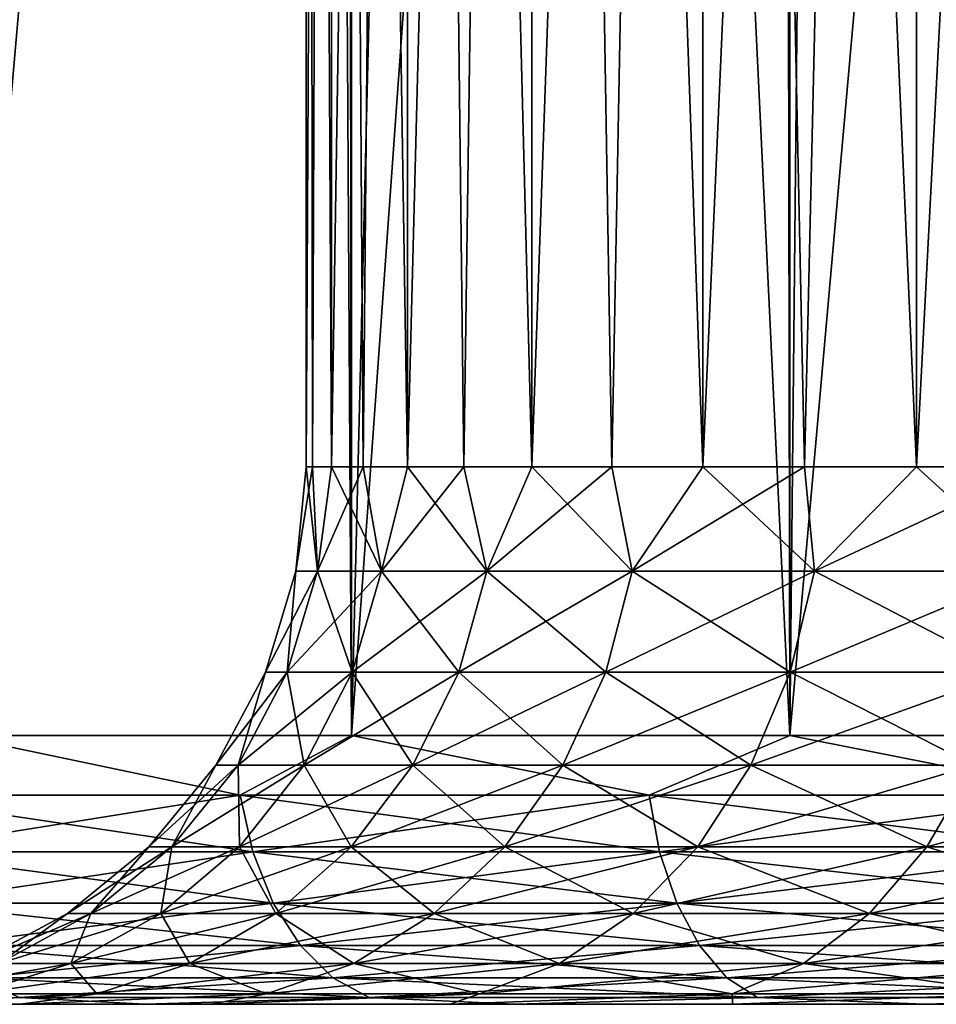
# Model space of a CAD drawing. Extents: x -265 to 265, y 0 to 1027.
# Tile 3 of 256: x -260.37 to -256.95, y 0 to 3.66. Entities that reach past the tile are written whole.
import ezdxf

# ---------------------------------------------------------------- set-up
doc = ezdxf.new("R2010")
doc.units = 0
doc.header["$LTSCALE"] = 41.718519
for name, color, linetype in [('65', 7, 'CONTINUOUS'), ('67', 7, 'CONTINUOUS'), ('68', 7, 'CONTINUOUS'), ('69', 7, 'CONTINUOUS'), ('70', 7, 'CONTINUOUS'), ('92', 7, 'CONTINUOUS'), ('93', 7, 'CONTINUOUS'), ('94', 7, 'CONTINUOUS'), ('95', 7, 'CONTINUOUS')]:
    doc.layers.add(name, color=color, linetype=linetype)

msp = doc.modelspace()

# ---------------------------------------------------------------- linework, layer by layer
at = {"layer": '65', "color": 7, "linetype": 'CONTINUOUS'}
for points in [[(-259.8995, 0, 9.8995), (-261.107, 0, 8.5226), (-260.3645, 0, 4.5019), (-259.8995, 0, 9.8995)], [(-260.3645, 0, 4.5019), (-261.107, 0, 8.5226), (-260.881, 0, 3.0487), (-260.3645, 0, 4.5019)], [(-261.107, 0, -8.5226), (-259.8995, 0, -9.8995), (-260.881, 0, -3.0487), (-261.107, 0, -8.5226)], [(-260.881, 0, -3.0487), (-259.8995, 0, -9.8995), (-260.3645, 0, -4.5019), (-260.881, 0, -3.0487)], [(-259.655, 0, 5.8713), (-259.8995, 0, 9.8995), (-260.3645, 0, 4.5019), (-259.655, 0, 5.8713)], [(-260.3645, 0, -4.5019), (-259.8995, 0, -9.8995), (-259.655, 0, -5.8713), (-260.3645, 0, -4.5019)], [(-258.5227, 0, 11.1069), (-259.8995, 0, 9.8995), (-258.7656, 0, 7.1313), (-258.5227, 0, 11.1069)], [(-258.7656, 0, 7.1313), (-259.8995, 0, 9.8995), (-259.655, 0, 5.8713), (-258.7656, 0, 7.1313)], [(-259.8995, 0, -9.8995), (-258.5227, 0, -11.1069), (-259.655, 0, -5.8713), (-259.8995, 0, -9.8995)], [(-259.655, 0, -5.8713), (-258.5227, 0, -11.1069), (-258.7656, 0, -7.1313), (-259.655, 0, -5.8713)], [(-257.7129, 0, 8.2584), (-258.5227, 0, 11.1069), (-258.7656, 0, 7.1313), (-257.7129, 0, 8.2584)], [(-258.7656, 0, -7.1313), (-258.5227, 0, -11.1069), (-257.7129, 0, -8.2584), (-258.7656, 0, -7.1313)], [(-257, 0, 12.1243), (-258.5227, 0, 11.1069), (-257.7129, 0, 8.2584), (-257, 0, 12.1243)], [(-258.5227, 0, -11.1069), (-257, 0, -12.1243), (-257.7129, 0, -8.2584), (-258.5227, 0, -11.1069)], [(-256.5165, 0, 9.2317), (-257, 0, 12.1243), (-257.7129, 0, 8.2584), (-256.5165, 0, 9.2317)], [(-257.7129, 0, -8.2584), (-257, 0, -12.1243), (-256.5165, 0, -9.2317), (-257.7129, 0, -8.2584)], [(-255.3576, 0, 12.9343), (-257, 0, 12.1243), (-256.5165, 0, 9.2317), (-255.3576, 0, 12.9343)], [(-257, 0, -12.1243), (-255.3576, 0, -12.9343), (-256.5165, 0, -9.2317), (-257, 0, -12.1243)]]:
    msp.add_3dface(points, dxfattribs=at)
at = {"layer": '67', "color": 7, "linetype": 'CONTINUOUS'}
for points in [[(-260.6066, 1, 10.6066), (-259.1314, 1, 11.9003), (-260.6066, 1019, 10.6066), (-260.6066, 1, 10.6066)], [(-260.6066, 1019, 10.6066), (-259.1314, 1, 11.9003), (-259.1314, 1019, 11.9003), (-260.6066, 1019, 10.6066)], [(-259.1314, 1, 11.9003), (-257.5, 1, 12.9904), (-259.1314, 1019, 11.9003), (-259.1314, 1, 11.9003)], [(-259.1314, 1019, 11.9003), (-257.5, 1, 12.9904), (-257.5, 1019, 12.9904), (-259.1314, 1019, 11.9003)], [(-257.5, 1, 12.9904), (-255.7403, 1, 13.8582), (-257.5, 1019, 12.9904), (-257.5, 1, 12.9904)], [(-257.5, 1019, 12.9904), (-255.7403, 1, 13.8582), (-255.7403, 1019, 13.8582), (-257.5, 1019, 12.9904)]]:
    msp.add_3dface(points, dxfattribs=at)
at = {"layer": '68', "color": 7, "linetype": 'CONTINUOUS'}
for points in [[(-260.6066, 1, -10.6066), (-260.6066, 1019, -10.6066), (-259.75, 1000, -11.399), (-260.6066, 1, -10.6066)], [(-260.6066, 1, -10.6066), (-259.75, 1000, -11.399), (-259.75, 20, -11.399), (-260.6066, 1, -10.6066)], [(-259.6951, 18.9667, -11.4457), (-260.6066, 1, -10.6066), (-259.75, 20, -11.399), (-259.6951, 18.9667, -11.4457)], [(-259.525, 17.9175, -11.5877), (-260.6066, 1, -10.6066), (-259.6951, 18.9667, -11.4457), (-259.525, 17.9175, -11.5877)], [(-259.2244, 16.8419, -11.8284), (-260.6066, 1, -10.6066), (-259.525, 17.9175, -11.5877), (-259.2244, 16.8419, -11.8284)], [(-259.1314, 1, -11.9003), (-260.6066, 1, -10.6066), (-259.2244, 16.8419, -11.8284), (-259.1314, 1, -11.9003)], [(-258.7723, 15.7445, -12.1674), (-259.1314, 1, -11.9003), (-259.2244, 16.8419, -11.8284), (-258.7723, 15.7445, -12.1674)], [(-258.1533, 14.6533, -12.5906), (-259.1314, 1, -11.9003), (-258.7723, 15.7445, -12.1674), (-258.1533, 14.6533, -12.5906)], [(-257.5, 1, -12.9904), (-259.1314, 1, -11.9003), (-258.1533, 14.6533, -12.5906), (-257.5, 1, -12.9904)], [(-257.3737, 13.621, -13.0625), (-257.5, 1, -12.9904), (-258.1533, 14.6533, -12.5906), (-257.3737, 13.621, -13.0625)], [(-256.4613, 12.6984, -13.537), (-257.5, 1, -12.9904), (-257.3737, 13.621, -13.0625), (-256.4613, 12.6984, -13.537)], [(-255.7403, 1, -13.8582), (-257.5, 1, -12.9904), (-256.4613, 12.6984, -13.537), (-255.7403, 1, -13.8582)]]:
    msp.add_3dface(points, dxfattribs=at)
at = {"layer": '69', "color": 7, "linetype": 'CONTINUOUS'}
for points in [[(-260.6066, 1, 10.6066), (-260.9164, 0.7786, 10.2512), (-259.5455, 0.7786, 11.5386), (-260.6066, 1, 10.6066)], [(-259.1314, 1, 11.9003), (-260.6066, 1, 10.6066), (-259.5455, 0.7786, 11.5386), (-259.1314, 1, 11.9003)], [(-259.1314, 1, 11.9003), (-259.5455, 0.7786, 11.5386), (-258.0241, 0.7786, 12.644), (-259.1314, 1, 11.9003)], [(-257.5, 1, 12.9904), (-259.1314, 1, 11.9003), (-258.0241, 0.7786, 12.644), (-257.5, 1, 12.9904)], [(-257.5, 1, 12.9904), (-258.0241, 0.7786, 12.644), (-256.3761, 0.7786, 13.5499), (-257.5, 1, 12.9904)], [(-255.7403, 1, 13.8582), (-257.5, 1, 12.9904), (-256.3761, 0.7786, 13.5499), (-255.7403, 1, 13.8582)], [(-260.8626, 0.5669, 10.2007), (-259.4985, 0.5669, 11.4817), (-260.9164, 0.7786, 10.2512), (-260.8626, 0.5669, 10.2007)], [(-260.9164, 0.7786, 10.2512), (-259.4985, 0.5669, 11.4817), (-259.5455, 0.7786, 11.5386), (-260.9164, 0.7786, 10.2512)], [(-259.4985, 0.5669, 11.4817), (-257.9845, 0.5669, 12.5816), (-259.5455, 0.7786, 11.5386), (-259.4985, 0.5669, 11.4817)], [(-259.5455, 0.7786, 11.5386), (-257.9845, 0.5669, 12.5816), (-258.0241, 0.7786, 12.644), (-259.5455, 0.7786, 11.5386)], [(-257.9845, 0.5669, 12.5816), (-256.3447, 0.5669, 13.4832), (-258.0241, 0.7786, 12.644), (-257.9845, 0.5669, 12.5816)], [(-258.0241, 0.7786, 12.644), (-256.3447, 0.5669, 13.4832), (-256.3761, 0.7786, 13.5499), (-258.0241, 0.7786, 12.644)], [(-260.7758, 0.377, 10.1191), (-259.4226, 0.377, 11.3899), (-260.8626, 0.5669, 10.2007), (-260.7758, 0.377, 10.1191)], [(-260.8626, 0.5669, 10.2007), (-259.4226, 0.377, 11.3899), (-259.4985, 0.5669, 11.4817), (-260.8626, 0.5669, 10.2007)], [(-259.4226, 0.377, 11.3899), (-257.9207, 0.377, 12.4811), (-259.4985, 0.5669, 11.4817), (-259.4226, 0.377, 11.3899)], [(-259.4985, 0.5669, 11.4817), (-257.9207, 0.377, 12.4811), (-257.9845, 0.5669, 12.5816), (-259.4985, 0.5669, 11.4817)], [(-257.9207, 0.377, 12.4811), (-256.294, 0.377, 13.3754), (-257.9845, 0.5669, 12.5816), (-257.9207, 0.377, 12.4811)], [(-257.9845, 0.5669, 12.5816), (-256.294, 0.377, 13.3754), (-256.3447, 0.5669, 13.4832), (-257.9845, 0.5669, 12.5816)], [(-260.6603, 0.2184, 10.0107), (-259.3216, 0.2184, 11.2679), (-260.7758, 0.377, 10.1191), (-260.6603, 0.2184, 10.0107)], [(-260.7758, 0.377, 10.1191), (-259.3216, 0.2184, 11.2679), (-259.4226, 0.377, 11.3899), (-260.7758, 0.377, 10.1191)], [(-259.3216, 0.2184, 11.2679), (-257.8358, 0.2184, 12.3473), (-259.4226, 0.377, 11.3899), (-259.3216, 0.2184, 11.2679)], [(-259.4226, 0.377, 11.3899), (-257.8358, 0.2184, 12.3473), (-257.9207, 0.377, 12.4811), (-259.4226, 0.377, 11.3899)], [(-257.8358, 0.2184, 12.3473), (-256.2265, 0.2184, 13.232), (-257.9207, 0.377, 12.4811), (-257.8358, 0.2184, 12.3473)], [(-257.9207, 0.377, 12.4811), (-256.2265, 0.2184, 13.232), (-256.294, 0.377, 13.3754), (-257.9207, 0.377, 12.4811)], [(-260.522, 0.0991, 9.8808), (-259.2006, 0.0991, 11.1217), (-260.6603, 0.2184, 10.0107), (-260.522, 0.0991, 9.8808)], [(-260.6603, 0.2184, 10.0107), (-259.2006, 0.0991, 11.1217), (-259.3216, 0.2184, 11.2679), (-260.6603, 0.2184, 10.0107)], [(-259.2006, 0.0991, 11.1217), (-257.7342, 0.0991, 12.1871), (-259.3216, 0.2184, 11.2679), (-259.2006, 0.0991, 11.1217)], [(-259.3216, 0.2184, 11.2679), (-257.7342, 0.0991, 12.1871), (-257.8358, 0.2184, 12.3473), (-259.3216, 0.2184, 11.2679)], [(-257.7342, 0.0991, 12.1871), (-256.1457, 0.0991, 13.0604), (-257.8358, 0.2184, 12.3473), (-257.7342, 0.0991, 12.1871)], [(-257.8358, 0.2184, 12.3473), (-256.1457, 0.0991, 13.0604), (-256.2265, 0.2184, 13.232), (-257.8358, 0.2184, 12.3473)], [(-260.3678, 0.0251, 9.736), (-259.0658, 0.0251, 10.9586), (-260.522, 0.0991, 9.8808), (-260.3678, 0.0251, 9.736)], [(-260.522, 0.0991, 9.8808), (-259.0658, 0.0251, 10.9586), (-259.2006, 0.0991, 11.1217), (-260.522, 0.0991, 9.8808)], [(-259.0658, 0.0251, 10.9586), (-257.6208, 0.0251, 12.0085), (-259.2006, 0.0991, 11.1217), (-259.0658, 0.0251, 10.9586)], [(-259.2006, 0.0991, 11.1217), (-257.6208, 0.0251, 12.0085), (-257.7342, 0.0991, 12.1871), (-259.2006, 0.0991, 11.1217)], [(-257.6208, 0.0251, 12.0085), (-256.0557, 0.0251, 12.8689), (-257.7342, 0.0991, 12.1871), (-257.6208, 0.0251, 12.0085)], [(-257.7342, 0.0991, 12.1871), (-256.0557, 0.0251, 12.8689), (-256.1457, 0.0991, 13.0604), (-257.7342, 0.0991, 12.1871)], [(-261.107, 0, 8.5226), (-259.8995, 0, 9.8995), (-260.3678, 0.0251, 9.736), (-261.107, 0, 8.5226)], [(-260.3678, 0.0251, 9.736), (-259.8995, 0, 9.8995), (-259.0658, 0.0251, 10.9586), (-260.3678, 0.0251, 9.736)], [(-259.8995, 0, 9.8995), (-258.5227, 0, 11.1069), (-259.0658, 0.0251, 10.9586), (-259.8995, 0, 9.8995)], [(-259.0658, 0.0251, 10.9586), (-258.5227, 0, 11.1069), (-257.6208, 0.0251, 12.0085), (-259.0658, 0.0251, 10.9586)], [(-258.5227, 0, 11.1069), (-257, 0, 12.1243), (-257.6208, 0.0251, 12.0085), (-258.5227, 0, 11.1069)], [(-257.6208, 0.0251, 12.0085), (-257, 0, 12.1243), (-256.0557, 0.0251, 12.8689), (-257.6208, 0.0251, 12.0085)], [(-257, 0, 12.1243), (-255.3576, 0, 12.9343), (-256.0557, 0.0251, 12.8689), (-257, 0, 12.1243)]]:
    msp.add_3dface(points, dxfattribs=at)
at = {"layer": '70', "color": 7, "linetype": 'CONTINUOUS'}
for points in [[(-260.6066, 1, -10.6066), (-259.5455, 0.7786, -11.5386), (-260.9164, 0.7786, -10.2512), (-260.6066, 1, -10.6066)], [(-260.6066, 1, -10.6066), (-259.1314, 1, -11.9003), (-259.5455, 0.7786, -11.5386), (-260.6066, 1, -10.6066)], [(-259.1314, 1, -11.9003), (-258.0241, 0.7786, -12.644), (-259.5455, 0.7786, -11.5386), (-259.1314, 1, -11.9003)], [(-259.1314, 1, -11.9003), (-257.5, 1, -12.9904), (-258.0241, 0.7786, -12.644), (-259.1314, 1, -11.9003)], [(-257.5, 1, -12.9904), (-256.3761, 0.7786, -13.5499), (-258.0241, 0.7786, -12.644), (-257.5, 1, -12.9904)], [(-257.5, 1, -12.9904), (-255.7403, 1, -13.8582), (-256.3761, 0.7786, -13.5499), (-257.5, 1, -12.9904)], [(-259.5455, 0.7786, -11.5386), (-260.8626, 0.5669, -10.2007), (-260.9164, 0.7786, -10.2512), (-259.5455, 0.7786, -11.5386)], [(-259.4985, 0.5669, -11.4817), (-260.8626, 0.5669, -10.2007), (-259.5455, 0.7786, -11.5386), (-259.4985, 0.5669, -11.4817)], [(-258.0241, 0.7786, -12.644), (-259.4985, 0.5669, -11.4817), (-259.5455, 0.7786, -11.5386), (-258.0241, 0.7786, -12.644)], [(-257.9845, 0.5669, -12.5816), (-259.4985, 0.5669, -11.4817), (-258.0241, 0.7786, -12.644), (-257.9845, 0.5669, -12.5816)], [(-256.3761, 0.7786, -13.5499), (-257.9845, 0.5669, -12.5816), (-258.0241, 0.7786, -12.644), (-256.3761, 0.7786, -13.5499)], [(-256.3447, 0.5669, -13.4832), (-257.9845, 0.5669, -12.5816), (-256.3761, 0.7786, -13.5499), (-256.3447, 0.5669, -13.4832)], [(-259.4985, 0.5669, -11.4817), (-260.7758, 0.377, -10.1191), (-260.8626, 0.5669, -10.2007), (-259.4985, 0.5669, -11.4817)], [(-259.4226, 0.377, -11.3899), (-260.7758, 0.377, -10.1191), (-259.4985, 0.5669, -11.4817), (-259.4226, 0.377, -11.3899)], [(-257.9845, 0.5669, -12.5816), (-259.4226, 0.377, -11.3899), (-259.4985, 0.5669, -11.4817), (-257.9845, 0.5669, -12.5816)], [(-257.9207, 0.377, -12.4811), (-259.4226, 0.377, -11.3899), (-257.9845, 0.5669, -12.5816), (-257.9207, 0.377, -12.4811)], [(-256.3447, 0.5669, -13.4832), (-257.9207, 0.377, -12.4811), (-257.9845, 0.5669, -12.5816), (-256.3447, 0.5669, -13.4832)], [(-256.294, 0.377, -13.3754), (-257.9207, 0.377, -12.4811), (-256.3447, 0.5669, -13.4832), (-256.294, 0.377, -13.3754)], [(-259.4226, 0.377, -11.3899), (-260.6603, 0.2184, -10.0107), (-260.7758, 0.377, -10.1191), (-259.4226, 0.377, -11.3899)], [(-259.3216, 0.2184, -11.2679), (-260.6603, 0.2184, -10.0107), (-259.4226, 0.377, -11.3899), (-259.3216, 0.2184, -11.2679)], [(-257.9207, 0.377, -12.4811), (-259.3216, 0.2184, -11.2679), (-259.4226, 0.377, -11.3899), (-257.9207, 0.377, -12.4811)], [(-257.8358, 0.2184, -12.3473), (-259.3216, 0.2184, -11.2679), (-257.9207, 0.377, -12.4811), (-257.8358, 0.2184, -12.3473)], [(-256.294, 0.377, -13.3754), (-257.8358, 0.2184, -12.3473), (-257.9207, 0.377, -12.4811), (-256.294, 0.377, -13.3754)], [(-256.2265, 0.2184, -13.232), (-257.8358, 0.2184, -12.3473), (-256.294, 0.377, -13.3754), (-256.2265, 0.2184, -13.232)], [(-259.3216, 0.2184, -11.2679), (-260.522, 0.0991, -9.8808), (-260.6603, 0.2184, -10.0107), (-259.3216, 0.2184, -11.2679)], [(-259.2006, 0.0991, -11.1217), (-260.522, 0.0991, -9.8808), (-259.3216, 0.2184, -11.2679), (-259.2006, 0.0991, -11.1217)], [(-257.8358, 0.2184, -12.3473), (-259.2006, 0.0991, -11.1217), (-259.3216, 0.2184, -11.2679), (-257.8358, 0.2184, -12.3473)], [(-257.7342, 0.0991, -12.1871), (-259.2006, 0.0991, -11.1217), (-257.8358, 0.2184, -12.3473), (-257.7342, 0.0991, -12.1871)], [(-256.2265, 0.2184, -13.232), (-257.7342, 0.0991, -12.1871), (-257.8358, 0.2184, -12.3473), (-256.2265, 0.2184, -13.232)], [(-256.1457, 0.0991, -13.0604), (-257.7342, 0.0991, -12.1871), (-256.2265, 0.2184, -13.232), (-256.1457, 0.0991, -13.0604)], [(-259.2006, 0.0991, -11.1217), (-260.3678, 0.0251, -9.736), (-260.522, 0.0991, -9.8808), (-259.2006, 0.0991, -11.1217)], [(-259.0658, 0.0251, -10.9586), (-260.3678, 0.0251, -9.736), (-259.2006, 0.0991, -11.1217), (-259.0658, 0.0251, -10.9586)], [(-257.7342, 0.0991, -12.1871), (-259.0658, 0.0251, -10.9586), (-259.2006, 0.0991, -11.1217), (-257.7342, 0.0991, -12.1871)], [(-257.6208, 0.0251, -12.0085), (-259.0658, 0.0251, -10.9586), (-257.7342, 0.0991, -12.1871), (-257.6208, 0.0251, -12.0085)], [(-256.1457, 0.0991, -13.0604), (-257.6208, 0.0251, -12.0085), (-257.7342, 0.0991, -12.1871), (-256.1457, 0.0991, -13.0604)], [(-256.0557, 0.0251, -12.8689), (-257.6208, 0.0251, -12.0085), (-256.1457, 0.0991, -13.0604), (-256.0557, 0.0251, -12.8689)], [(-259.8995, 0, -9.8995), (-261.107, 0, -8.5226), (-260.3678, 0.0251, -9.736), (-259.8995, 0, -9.8995)], [(-259.0658, 0.0251, -10.9586), (-259.8995, 0, -9.8995), (-260.3678, 0.0251, -9.736), (-259.0658, 0.0251, -10.9586)], [(-258.5227, 0, -11.1069), (-259.8995, 0, -9.8995), (-259.0658, 0.0251, -10.9586), (-258.5227, 0, -11.1069)], [(-257.6208, 0.0251, -12.0085), (-258.5227, 0, -11.1069), (-259.0658, 0.0251, -10.9586), (-257.6208, 0.0251, -12.0085)], [(-257, 0, -12.1243), (-258.5227, 0, -11.1069), (-257.6208, 0.0251, -12.0085), (-257, 0, -12.1243)], [(-256.0557, 0.0251, -12.8689), (-257, 0, -12.1243), (-257.6208, 0.0251, -12.0085), (-256.0557, 0.0251, -12.8689)], [(-255.3576, 0, -12.9343), (-257, 0, -12.1243), (-256.0557, 0.0251, -12.8689), (-255.3576, 0, -12.9343)]]:
    msp.add_3dface(points, dxfattribs=at)
at = {"layer": '92', "color": 7, "linetype": 'CONTINUOUS'}
for points in [[(-259.3, 20), (-259.2053, 20, 1.3235), (-259.3, 2), (-259.3, 20)], [(-259.3, 2), (-259.2053, 20, 1.3235), (-259.2763, 2, 0.6635), (-259.3, 2)], [(-259.2763, 2, 0.6635), (-259.2053, 20, 1.3235), (-259.2053, 2, 1.3235), (-259.2763, 2, 0.6635)], [(-259.2053, 20, 1.3235), (-258.9233, 20, 2.6201), (-259.2053, 2, 1.3235), (-259.2053, 20, 1.3235)], [(-259.2053, 2, 1.3235), (-258.9233, 20, 2.6201), (-259.0875, 2, 1.9769), (-259.2053, 2, 1.3235)], [(-259.0875, 2, 1.9769), (-258.9233, 20, 2.6201), (-258.9233, 2, 2.6201), (-259.0875, 2, 1.9769)], [(-258.9233, 20, 2.6201), (-258.4596, 20, 3.8634), (-258.9233, 2, 2.6201), (-258.9233, 20, 2.6201)], [(-258.9233, 2, 2.6201), (-258.4596, 20, 3.8634), (-258.7136, 2, 3.25), (-258.9233, 2, 2.6201)], [(-258.7136, 2, 3.25), (-258.4596, 20, 3.8634), (-258.4596, 2, 3.8634), (-258.7136, 2, 3.25)], [(-258.4596, 20, 3.8634), (-257.8237, 20, 5.028), (-258.4596, 2, 3.8634), (-258.4596, 20, 3.8634)], [(-258.4596, 2, 3.8634), (-257.8237, 20, 5.028), (-258.1624, 2, 4.457), (-258.4596, 2, 3.8634)], [(-258.1624, 2, 4.457), (-257.8237, 20, 5.028), (-257.8237, 2, 5.028), (-258.1624, 2, 4.457)], [(-257.8237, 20, 5.028), (-257.0285, 20, 6.0902), (-257.8237, 2, 5.028), (-257.8237, 20, 5.028)], [(-257.8237, 2, 5.028), (-257.0285, 20, 6.0902), (-257.445, 2, 5.5733), (-257.8237, 2, 5.028)], [(-257.445, 2, 5.5733), (-257.0285, 20, 6.0902), (-257.0285, 2, 6.0902), (-257.445, 2, 5.5733)], [(-257.0285, 20, 6.0902), (-256.0902, 20, 7.0285), (-257.0285, 2, 6.0902), (-257.0285, 20, 6.0902)], [(-257.0285, 2, 6.0902), (-256.0902, 20, 7.0285), (-256.5761, 2, 6.5761), (-257.0285, 2, 6.0902)]]:
    msp.add_3dface(points, dxfattribs=at)
at = {"layer": '93', "color": 7, "linetype": 'CONTINUOUS'}
for points in [[(-259.2053, 20, -1.3235), (-259.3, 20), (-259.2053, 2, -1.3235), (-259.2053, 20, -1.3235)], [(-259.3, 20), (-259.3, 2), (-259.2763, 2, -0.6635), (-259.3, 20)], [(-259.2053, 2, -1.3235), (-259.3, 20), (-259.2763, 2, -0.6635), (-259.2053, 2, -1.3235)], [(-258.9233, 20, -2.6201), (-259.2053, 20, -1.3235), (-258.9233, 2, -2.6201), (-258.9233, 20, -2.6201)], [(-258.9233, 2, -2.6201), (-259.2053, 20, -1.3235), (-259.0875, 2, -1.9769), (-258.9233, 2, -2.6201)], [(-259.0875, 2, -1.9769), (-259.2053, 20, -1.3235), (-259.2053, 2, -1.3235), (-259.0875, 2, -1.9769)], [(-258.4596, 20, -3.8634), (-258.9233, 20, -2.6201), (-258.4596, 2, -3.8634), (-258.4596, 20, -3.8634)], [(-258.4596, 2, -3.8634), (-258.9233, 20, -2.6201), (-258.7136, 2, -3.25), (-258.4596, 2, -3.8634)], [(-258.7136, 2, -3.25), (-258.9233, 20, -2.6201), (-258.9233, 2, -2.6201), (-258.7136, 2, -3.25)], [(-257.8237, 20, -5.028), (-258.4596, 20, -3.8634), (-257.8237, 2, -5.028), (-257.8237, 20, -5.028)], [(-257.8237, 2, -5.028), (-258.4596, 20, -3.8634), (-258.1624, 2, -4.457), (-257.8237, 2, -5.028)], [(-258.1624, 2, -4.457), (-258.4596, 20, -3.8634), (-258.4596, 2, -3.8634), (-258.1624, 2, -4.457)], [(-257.0285, 20, -6.0902), (-257.8237, 20, -5.028), (-257.0285, 2, -6.0902), (-257.0285, 20, -6.0902)], [(-257.0285, 2, -6.0902), (-257.8237, 20, -5.028), (-257.445, 2, -5.5733), (-257.0285, 2, -6.0902)], [(-257.445, 2, -5.5733), (-257.8237, 20, -5.028), (-257.8237, 2, -5.028), (-257.445, 2, -5.5733)], [(-256.0902, 20, -7.0285), (-257.0285, 20, -6.0902), (-256.0902, 2, -7.0285), (-256.0902, 20, -7.0285)], [(-256.0902, 2, -7.0285), (-257.0285, 20, -6.0902), (-256.5761, 2, -6.5761), (-256.0902, 2, -7.0285)], [(-256.5761, 2, -6.5761), (-257.0285, 20, -6.0902), (-257.0285, 2, -6.0902), (-256.5761, 2, -6.5761)]]:
    msp.add_3dface(points, dxfattribs=at)
at = {"layer": '94', "color": 7, "linetype": 'CONTINUOUS'}
for points in [[(-259.3, 2), (-259.338, 1.6121), (-259.2581, 1.6121, -1.2188), (-259.3, 2)], [(-259.2763, 2, -0.6635), (-259.3, 2), (-259.2581, 1.6121, -1.2188), (-259.2763, 2, -0.6635)], [(-259.2053, 2, -1.3235), (-259.2763, 2, -0.6635), (-259.2581, 1.6121, -1.2188), (-259.2053, 2, -1.3235)], [(-259.2053, 2, -1.3235), (-259.2581, 1.6121, -1.2188), (-259.0198, 1.6121, -2.4168), (-259.2053, 2, -1.3235)], [(-259.0875, 2, -1.9769), (-259.2053, 2, -1.3235), (-259.0198, 1.6121, -2.4168), (-259.0875, 2, -1.9769)], [(-258.9233, 2, -2.6201), (-259.0875, 2, -1.9769), (-259.0198, 1.6121, -2.4168), (-258.9233, 2, -2.6201)], [(-258.9233, 2, -2.6201), (-259.0198, 1.6121, -2.4168), (-258.6272, 1.6121, -3.5735), (-258.9233, 2, -2.6201)], [(-258.7136, 2, -3.25), (-258.9233, 2, -2.6201), (-258.6272, 1.6121, -3.5735), (-258.7136, 2, -3.25)], [(-258.4596, 2, -3.8634), (-258.7136, 2, -3.25), (-258.6272, 1.6121, -3.5735), (-258.4596, 2, -3.8634)], [(-258.4596, 2, -3.8634), (-258.6272, 1.6121, -3.5735), (-258.0869, 1.6121, -4.669), (-258.4596, 2, -3.8634)], [(-258.1624, 2, -4.457), (-258.4596, 2, -3.8634), (-258.0869, 1.6121, -4.669), (-258.1624, 2, -4.457)], [(-257.8237, 2, -5.028), (-258.1624, 2, -4.457), (-258.0869, 1.6121, -4.669), (-257.8237, 2, -5.028)], [(-257.8237, 2, -5.028), (-258.0869, 1.6121, -4.669), (-257.4083, 1.6121, -5.6846), (-257.8237, 2, -5.028)], [(-257.445, 2, -5.5733), (-257.8237, 2, -5.028), (-257.4083, 1.6121, -5.6846), (-257.445, 2, -5.5733)], [(-257.0285, 2, -6.0902), (-257.445, 2, -5.5733), (-257.4083, 1.6121, -5.6846), (-257.0285, 2, -6.0902)], [(-257.0285, 2, -6.0902), (-257.4083, 1.6121, -5.6846), (-256.6029, 1.6121, -6.6029), (-257.0285, 2, -6.0902)], [(-256.5761, 2, -6.5761), (-257.0285, 2, -6.0902), (-256.6029, 1.6121, -6.6029), (-256.5761, 2, -6.5761)], [(-259.4515, 1.2364), (-259.3706, 1.2364, -1.2337), (-259.338, 1.6121), (-259.4515, 1.2364)], [(-259.3706, 1.2364, -1.2337), (-259.1294, 1.2364, -2.4462), (-259.2581, 1.6121, -1.2188), (-259.3706, 1.2364, -1.2337)], [(-259.338, 1.6121), (-259.3706, 1.2364, -1.2337), (-259.2581, 1.6121, -1.2188), (-259.338, 1.6121)], [(-259.2581, 1.6121, -1.2188), (-259.1294, 1.2364, -2.4462), (-259.0198, 1.6121, -2.4168), (-259.2581, 1.6121, -1.2188)], [(-259.1294, 1.2364, -2.4462), (-258.732, 1.2364, -3.6169), (-259.0198, 1.6121, -2.4168), (-259.1294, 1.2364, -2.4462)], [(-259.0198, 1.6121, -2.4168), (-258.732, 1.2364, -3.6169), (-258.6272, 1.6121, -3.5735), (-259.0198, 1.6121, -2.4168)], [(-258.732, 1.2364, -3.6169), (-258.1852, 1.2364, -4.7257), (-258.6272, 1.6121, -3.5735), (-258.732, 1.2364, -3.6169)], [(-258.6272, 1.6121, -3.5735), (-258.1852, 1.2364, -4.7257), (-258.0869, 1.6121, -4.669), (-258.6272, 1.6121, -3.5735)], [(-258.1852, 1.2364, -4.7257), (-257.4984, 1.2364, -5.7537), (-258.0869, 1.6121, -4.669), (-258.1852, 1.2364, -4.7257)], [(-258.0869, 1.6121, -4.669), (-257.4984, 1.2364, -5.7537), (-257.4083, 1.6121, -5.6846), (-258.0869, 1.6121, -4.669)], [(-257.4984, 1.2364, -5.7537), (-256.6832, 1.2364, -6.6832), (-257.4083, 1.6121, -5.6846), (-257.4984, 1.2364, -5.7537)], [(-257.4083, 1.6121, -5.6846), (-256.6832, 1.2364, -6.6832), (-256.6029, 1.6121, -6.6029), (-257.4083, 1.6121, -5.6846)], [(-259.6362, 0.8902), (-259.5537, 0.8902, -1.2578), (-259.4515, 1.2364), (-259.6362, 0.8902)], [(-259.5537, 0.8902, -1.2578), (-259.3078, 0.8902, -2.494), (-259.3706, 1.2364, -1.2337), (-259.5537, 0.8902, -1.2578)], [(-259.4515, 1.2364), (-259.5537, 0.8902, -1.2578), (-259.3706, 1.2364, -1.2337), (-259.4515, 1.2364)], [(-259.3706, 1.2364, -1.2337), (-259.3078, 0.8902, -2.494), (-259.1294, 1.2364, -2.4462), (-259.3706, 1.2364, -1.2337)], [(-259.3078, 0.8902, -2.494), (-258.9027, 0.8902, -3.6876), (-259.1294, 1.2364, -2.4462), (-259.3078, 0.8902, -2.494)], [(-259.1294, 1.2364, -2.4462), (-258.9027, 0.8902, -3.6876), (-258.732, 1.2364, -3.6169), (-259.1294, 1.2364, -2.4462)], [(-258.9027, 0.8902, -3.6876), (-258.3452, 0.8902, -4.8181), (-258.732, 1.2364, -3.6169), (-258.9027, 0.8902, -3.6876)], [(-258.732, 1.2364, -3.6169), (-258.3452, 0.8902, -4.8181), (-258.1852, 1.2364, -4.7257), (-258.732, 1.2364, -3.6169)], [(-258.3452, 0.8902, -4.8181), (-257.6449, 0.8902, -5.8661), (-258.1852, 1.2364, -4.7257), (-258.3452, 0.8902, -4.8181)], [(-258.1852, 1.2364, -4.7257), (-257.6449, 0.8902, -5.8661), (-257.4984, 1.2364, -5.7537), (-258.1852, 1.2364, -4.7257)], [(-257.6449, 0.8902, -5.8661), (-256.8138, 0.8902, -6.8138), (-257.4984, 1.2364, -5.7537), (-257.6449, 0.8902, -5.8661)], [(-257.4984, 1.2364, -5.7537), (-256.8138, 0.8902, -6.8138), (-256.6832, 1.2364, -6.6832), (-257.4984, 1.2364, -5.7537)], [(-259.885, 0.5866), (-259.8004, 0.5866, -1.2902), (-259.6362, 0.8902), (-259.885, 0.5866)], [(-259.8004, 0.5866, -1.2902), (-259.5481, 0.5866, -2.5584), (-259.5537, 0.8902, -1.2578), (-259.8004, 0.5866, -1.2902)], [(-259.6362, 0.8902), (-259.8004, 0.5866, -1.2902), (-259.5537, 0.8902, -1.2578), (-259.6362, 0.8902)], [(-259.5537, 0.8902, -1.2578), (-259.5481, 0.5866, -2.5584), (-259.3078, 0.8902, -2.494), (-259.5537, 0.8902, -1.2578)], [(-259.5481, 0.5866, -2.5584), (-259.1325, 0.5866, -3.7828), (-259.3078, 0.8902, -2.494), (-259.5481, 0.5866, -2.5584)], [(-259.3078, 0.8902, -2.494), (-259.1325, 0.5866, -3.7828), (-258.9027, 0.8902, -3.6876), (-259.3078, 0.8902, -2.494)], [(-259.1325, 0.5866, -3.7828), (-258.5606, 0.5866, -4.9425), (-258.9027, 0.8902, -3.6876), (-259.1325, 0.5866, -3.7828)], [(-258.9027, 0.8902, -3.6876), (-258.5606, 0.5866, -4.9425), (-258.3452, 0.8902, -4.8181), (-258.9027, 0.8902, -3.6876)], [(-258.5606, 0.5866, -4.9425), (-257.8423, 0.5866, -6.0176), (-258.3452, 0.8902, -4.8181), (-258.5606, 0.5866, -4.9425)], [(-258.3452, 0.8902, -4.8181), (-257.8423, 0.5866, -6.0176), (-257.6449, 0.8902, -5.8661), (-258.3452, 0.8902, -4.8181)], [(-257.8423, 0.5866, -6.0176), (-256.9897, 0.5866, -6.9897), (-257.6449, 0.8902, -5.8661), (-257.8423, 0.5866, -6.0176)], [(-257.6449, 0.8902, -5.8661), (-256.9897, 0.5866, -6.9897), (-256.8138, 0.8902, -6.8138), (-257.6449, 0.8902, -5.8661)], [(-256.9897, 0.5866, -6.9897), (-256.0176, 0.5866, -7.8423), (-256.8138, 0.8902, -6.8138), (-256.9897, 0.5866, -6.9897)], [(-260.1882, 0.3375), (-260.101, 0.3375, -1.3298), (-259.885, 0.5866), (-260.1882, 0.3375)], [(-260.101, 0.3375, -1.3298), (-259.8411, 0.3375, -2.6369), (-259.8004, 0.5866, -1.2902), (-260.101, 0.3375, -1.3298)], [(-259.885, 0.5866), (-260.101, 0.3375, -1.3298), (-259.8004, 0.5866, -1.2902), (-259.885, 0.5866)], [(-259.8411, 0.3375, -2.6369), (-259.4127, 0.3375, -3.8989), (-259.5481, 0.5866, -2.5584), (-259.8411, 0.3375, -2.6369)], [(-259.8004, 0.5866, -1.2902), (-259.8411, 0.3375, -2.6369), (-259.5481, 0.5866, -2.5584), (-259.8004, 0.5866, -1.2902)], [(-259.5481, 0.5866, -2.5584), (-259.4127, 0.3375, -3.8989), (-259.1325, 0.5866, -3.7828), (-259.5481, 0.5866, -2.5584)], [(-259.4127, 0.3375, -3.8989), (-258.8232, 0.3375, -5.0941), (-259.1325, 0.5866, -3.7828), (-259.4127, 0.3375, -3.8989)], [(-259.1325, 0.5866, -3.7828), (-258.8232, 0.3375, -5.0941), (-258.5606, 0.5866, -4.9425), (-259.1325, 0.5866, -3.7828)], [(-258.8232, 0.3375, -5.0941), (-258.0828, 0.3375, -6.2022), (-258.5606, 0.5866, -4.9425), (-258.8232, 0.3375, -5.0941)], [(-258.5606, 0.5866, -4.9425), (-258.0828, 0.3375, -6.2022), (-257.8423, 0.5866, -6.0176), (-258.5606, 0.5866, -4.9425)], [(-258.0828, 0.3375, -6.2022), (-257.2041, 0.3375, -7.2041), (-257.8423, 0.5866, -6.0176), (-258.0828, 0.3375, -6.2022)], [(-257.8423, 0.5866, -6.0176), (-257.2041, 0.3375, -7.2041), (-256.9897, 0.5866, -6.9897), (-257.8423, 0.5866, -6.0176)], [(-257.2041, 0.3375, -7.2041), (-256.2022, 0.3375, -8.0828), (-256.9897, 0.5866, -6.9897), (-257.2041, 0.3375, -7.2041)], [(-256.9897, 0.5866, -6.9897), (-256.2022, 0.3375, -8.0828), (-256.0176, 0.5866, -7.8423), (-256.9897, 0.5866, -6.9897)], [(-260.5343, 0.1524), (-260.4441, 0.1524, -1.375), (-260.1882, 0.3375), (-260.5343, 0.1524)], [(-260.4441, 0.1524, -1.375), (-260.1753, 0.1524, -2.7265), (-260.101, 0.3375, -1.3298), (-260.4441, 0.1524, -1.375)], [(-260.1882, 0.3375), (-260.4441, 0.1524, -1.375), (-260.101, 0.3375, -1.3298), (-260.1882, 0.3375)], [(-260.1753, 0.1524, -2.7265), (-259.7324, 0.1524, -4.0313), (-259.8411, 0.3375, -2.6369), (-260.1753, 0.1524, -2.7265)], [(-260.101, 0.3375, -1.3298), (-260.1753, 0.1524, -2.7265), (-259.8411, 0.3375, -2.6369), (-260.101, 0.3375, -1.3298)], [(-259.8411, 0.3375, -2.6369), (-259.7324, 0.1524, -4.0313), (-259.4127, 0.3375, -3.8989), (-259.8411, 0.3375, -2.6369)], [(-259.7324, 0.1524, -4.0313), (-259.1229, 0.1524, -5.2671), (-259.4127, 0.3375, -3.8989), (-259.7324, 0.1524, -4.0313)], [(-259.4127, 0.3375, -3.8989), (-259.1229, 0.1524, -5.2671), (-258.8232, 0.3375, -5.0941), (-259.4127, 0.3375, -3.8989)], [(-259.1229, 0.1524, -5.2671), (-258.3574, 0.1524, -6.4129), (-258.8232, 0.3375, -5.0941), (-259.1229, 0.1524, -5.2671)], [(-258.8232, 0.3375, -5.0941), (-258.3574, 0.1524, -6.4129), (-258.0828, 0.3375, -6.2022), (-258.8232, 0.3375, -5.0941)], [(-258.3574, 0.1524, -6.4129), (-257.4489, 0.1524, -7.4489), (-258.0828, 0.3375, -6.2022), (-258.3574, 0.1524, -6.4129)], [(-258.0828, 0.3375, -6.2022), (-257.4489, 0.1524, -7.4489), (-257.2041, 0.3375, -7.2041), (-258.0828, 0.3375, -6.2022)], [(-257.4489, 0.1524, -7.4489), (-256.4129, 0.1524, -8.3574), (-257.2041, 0.3375, -7.2041), (-257.4489, 0.1524, -7.4489)], [(-257.2041, 0.3375, -7.2041), (-256.4129, 0.1524, -8.3574), (-256.2022, 0.3375, -8.0828), (-257.2041, 0.3375, -7.2041)], [(-260.5381, 0.0384, -2.8237), (-260.0794, 0.0384, -4.175), (-260.1753, 0.1524, -2.7265), (-260.5381, 0.0384, -2.8237)], [(-260.4441, 0.1524, -1.375), (-260.5381, 0.0384, -2.8237), (-260.1753, 0.1524, -2.7265), (-260.4441, 0.1524, -1.375)], [(-260.1753, 0.1524, -2.7265), (-260.0794, 0.0384, -4.175), (-259.7324, 0.1524, -4.0313), (-260.1753, 0.1524, -2.7265)], [(-260.0794, 0.0384, -4.175), (-259.4482, 0.0384, -5.4549), (-259.7324, 0.1524, -4.0313), (-260.0794, 0.0384, -4.175)], [(-259.7324, 0.1524, -4.0313), (-259.4482, 0.0384, -5.4549), (-259.1229, 0.1524, -5.2671), (-259.7324, 0.1524, -4.0313)], [(-259.4482, 0.0384, -5.4549), (-258.6553, 0.0384, -6.6415), (-259.1229, 0.1524, -5.2671), (-259.4482, 0.0384, -5.4549)], [(-259.1229, 0.1524, -5.2671), (-258.6553, 0.0384, -6.6415), (-258.3574, 0.1524, -6.4129), (-259.1229, 0.1524, -5.2671)], [(-258.6553, 0.0384, -6.6415), (-257.7144, 0.0384, -7.7144), (-258.3574, 0.1524, -6.4129), (-258.6553, 0.0384, -6.6415)], [(-258.3574, 0.1524, -6.4129), (-257.7144, 0.0384, -7.7144), (-257.4489, 0.1524, -7.4489), (-258.3574, 0.1524, -6.4129)], [(-257.7144, 0.0384, -7.7144), (-256.6415, 0.0384, -8.6553), (-257.4489, 0.1524, -7.4489), (-257.7144, 0.0384, -7.7144)], [(-257.4489, 0.1524, -7.4489), (-256.6415, 0.0384, -8.6553), (-256.4129, 0.1524, -8.3574), (-257.4489, 0.1524, -7.4489)], [(-260.881, 0, -3.0487), (-260.3645, 0, -4.5019), (-260.0794, 0.0384, -4.175), (-260.881, 0, -3.0487)], [(-260.5381, 0.0384, -2.8237), (-260.881, 0, -3.0487), (-260.0794, 0.0384, -4.175), (-260.5381, 0.0384, -2.8237)], [(-260.3645, 0, -4.5019), (-259.655, 0, -5.8713), (-259.4482, 0.0384, -5.4549), (-260.3645, 0, -4.5019)], [(-260.0794, 0.0384, -4.175), (-260.3645, 0, -4.5019), (-259.4482, 0.0384, -5.4549), (-260.0794, 0.0384, -4.175)], [(-259.655, 0, -5.8713), (-258.7656, 0, -7.1313), (-258.6553, 0.0384, -6.6415), (-259.655, 0, -5.8713)], [(-259.4482, 0.0384, -5.4549), (-259.655, 0, -5.8713), (-258.6553, 0.0384, -6.6415), (-259.4482, 0.0384, -5.4549)], [(-258.7656, 0, -7.1313), (-257.7129, 0, -8.2584), (-257.7144, 0.0384, -7.7144), (-258.7656, 0, -7.1313)], [(-258.6553, 0.0384, -6.6415), (-258.7656, 0, -7.1313), (-257.7144, 0.0384, -7.7144), (-258.6553, 0.0384, -6.6415)], [(-257.7144, 0.0384, -7.7144), (-257.7129, 0, -8.2584), (-256.6415, 0.0384, -8.6553), (-257.7144, 0.0384, -7.7144)], [(-257.7129, 0, -8.2584), (-256.5165, 0, -9.2317), (-256.6415, 0.0384, -8.6553), (-257.7129, 0, -8.2584)]]:
    msp.add_3dface(points, dxfattribs=at)
at = {"layer": '95', "color": 7, "linetype": 'CONTINUOUS'}
for points in [[(-259.3, 2), (-259.2763, 2, 0.6635), (-259.338, 1.6121), (-259.3, 2)], [(-259.338, 1.6121), (-259.2763, 2, 0.6635), (-259.2581, 1.6121, 1.2188), (-259.338, 1.6121)], [(-259.2763, 2, 0.6635), (-259.2053, 2, 1.3235), (-259.2581, 1.6121, 1.2188), (-259.2763, 2, 0.6635)], [(-259.2053, 2, 1.3235), (-259.0875, 2, 1.9769), (-259.2581, 1.6121, 1.2188), (-259.2053, 2, 1.3235)], [(-259.0875, 2, 1.9769), (-259.0198, 1.6121, 2.4168), (-259.2581, 1.6121, 1.2188), (-259.0875, 2, 1.9769)], [(-259.0875, 2, 1.9769), (-258.9233, 2, 2.6201), (-259.0198, 1.6121, 2.4168), (-259.0875, 2, 1.9769)], [(-258.9233, 2, 2.6201), (-258.7136, 2, 3.25), (-259.0198, 1.6121, 2.4168), (-258.9233, 2, 2.6201)], [(-258.7136, 2, 3.25), (-258.6272, 1.6121, 3.5735), (-259.0198, 1.6121, 2.4168), (-258.7136, 2, 3.25)], [(-258.7136, 2, 3.25), (-258.4596, 2, 3.8634), (-258.6272, 1.6121, 3.5735), (-258.7136, 2, 3.25)], [(-258.4596, 2, 3.8634), (-258.1624, 2, 4.457), (-258.6272, 1.6121, 3.5735), (-258.4596, 2, 3.8634)], [(-258.1624, 2, 4.457), (-258.0869, 1.6121, 4.669), (-258.6272, 1.6121, 3.5735), (-258.1624, 2, 4.457)], [(-258.1624, 2, 4.457), (-257.8237, 2, 5.028), (-258.0869, 1.6121, 4.669), (-258.1624, 2, 4.457)], [(-257.8237, 2, 5.028), (-257.445, 2, 5.5733), (-258.0869, 1.6121, 4.669), (-257.8237, 2, 5.028)], [(-257.445, 2, 5.5733), (-257.4083, 1.6121, 5.6846), (-258.0869, 1.6121, 4.669), (-257.445, 2, 5.5733)], [(-257.445, 2, 5.5733), (-257.0285, 2, 6.0902), (-257.4083, 1.6121, 5.6846), (-257.445, 2, 5.5733)], [(-257.0285, 2, 6.0902), (-256.5761, 2, 6.5761), (-257.4083, 1.6121, 5.6846), (-257.0285, 2, 6.0902)], [(-256.5761, 2, 6.5761), (-256.6029, 1.6121, 6.6029), (-257.4083, 1.6121, 5.6846), (-256.5761, 2, 6.5761)], [(-259.4515, 1.2364), (-259.338, 1.6121), (-259.2581, 1.6121, 1.2188), (-259.4515, 1.2364)], [(-259.3706, 1.2364, 1.2337), (-259.4515, 1.2364), (-259.2581, 1.6121, 1.2188), (-259.3706, 1.2364, 1.2337)], [(-259.1294, 1.2364, 2.4462), (-259.3706, 1.2364, 1.2337), (-259.0198, 1.6121, 2.4168), (-259.1294, 1.2364, 2.4462)], [(-259.0198, 1.6121, 2.4168), (-259.3706, 1.2364, 1.2337), (-259.2581, 1.6121, 1.2188), (-259.0198, 1.6121, 2.4168)], [(-258.732, 1.2364, 3.6169), (-259.1294, 1.2364, 2.4462), (-258.6272, 1.6121, 3.5735), (-258.732, 1.2364, 3.6169)], [(-258.6272, 1.6121, 3.5735), (-259.1294, 1.2364, 2.4462), (-259.0198, 1.6121, 2.4168), (-258.6272, 1.6121, 3.5735)], [(-258.1852, 1.2364, 4.7257), (-258.732, 1.2364, 3.6169), (-258.0869, 1.6121, 4.669), (-258.1852, 1.2364, 4.7257)], [(-258.0869, 1.6121, 4.669), (-258.732, 1.2364, 3.6169), (-258.6272, 1.6121, 3.5735), (-258.0869, 1.6121, 4.669)], [(-257.4984, 1.2364, 5.7537), (-258.1852, 1.2364, 4.7257), (-257.4083, 1.6121, 5.6846), (-257.4984, 1.2364, 5.7537)], [(-257.4083, 1.6121, 5.6846), (-258.1852, 1.2364, 4.7257), (-258.0869, 1.6121, 4.669), (-257.4083, 1.6121, 5.6846)], [(-256.6832, 1.2364, 6.6832), (-257.4984, 1.2364, 5.7537), (-256.6029, 1.6121, 6.6029), (-256.6832, 1.2364, 6.6832)], [(-256.6029, 1.6121, 6.6029), (-257.4984, 1.2364, 5.7537), (-257.4083, 1.6121, 5.6846), (-256.6029, 1.6121, 6.6029)], [(-259.6362, 0.8902), (-259.4515, 1.2364), (-259.3706, 1.2364, 1.2337), (-259.6362, 0.8902)], [(-259.5537, 0.8902, 1.2578), (-259.6362, 0.8902), (-259.3706, 1.2364, 1.2337), (-259.5537, 0.8902, 1.2578)], [(-259.3078, 0.8902, 2.494), (-259.5537, 0.8902, 1.2578), (-259.1294, 1.2364, 2.4462), (-259.3078, 0.8902, 2.494)], [(-259.1294, 1.2364, 2.4462), (-259.5537, 0.8902, 1.2578), (-259.3706, 1.2364, 1.2337), (-259.1294, 1.2364, 2.4462)], [(-258.9027, 0.8902, 3.6876), (-259.3078, 0.8902, 2.494), (-258.732, 1.2364, 3.6169), (-258.9027, 0.8902, 3.6876)], [(-258.732, 1.2364, 3.6169), (-259.3078, 0.8902, 2.494), (-259.1294, 1.2364, 2.4462), (-258.732, 1.2364, 3.6169)], [(-258.3452, 0.8902, 4.8181), (-258.9027, 0.8902, 3.6876), (-258.1852, 1.2364, 4.7257), (-258.3452, 0.8902, 4.8181)], [(-258.1852, 1.2364, 4.7257), (-258.9027, 0.8902, 3.6876), (-258.732, 1.2364, 3.6169), (-258.1852, 1.2364, 4.7257)], [(-257.6449, 0.8902, 5.8661), (-258.3452, 0.8902, 4.8181), (-257.4984, 1.2364, 5.7537), (-257.6449, 0.8902, 5.8661)], [(-257.4984, 1.2364, 5.7537), (-258.3452, 0.8902, 4.8181), (-258.1852, 1.2364, 4.7257), (-257.4984, 1.2364, 5.7537)], [(-256.8138, 0.8902, 6.8138), (-257.6449, 0.8902, 5.8661), (-256.6832, 1.2364, 6.6832), (-256.8138, 0.8902, 6.8138)], [(-256.6832, 1.2364, 6.6832), (-257.6449, 0.8902, 5.8661), (-257.4984, 1.2364, 5.7537), (-256.6832, 1.2364, 6.6832)], [(-259.885, 0.5866), (-259.6362, 0.8902), (-259.5537, 0.8902, 1.2578), (-259.885, 0.5866)], [(-259.8004, 0.5866, 1.2902), (-259.885, 0.5866), (-259.5537, 0.8902, 1.2578), (-259.8004, 0.5866, 1.2902)], [(-259.5481, 0.5866, 2.5584), (-259.8004, 0.5866, 1.2902), (-259.3078, 0.8902, 2.494), (-259.5481, 0.5866, 2.5584)], [(-259.3078, 0.8902, 2.494), (-259.8004, 0.5866, 1.2902), (-259.5537, 0.8902, 1.2578), (-259.3078, 0.8902, 2.494)], [(-259.1325, 0.5866, 3.7828), (-259.5481, 0.5866, 2.5584), (-258.9027, 0.8902, 3.6876), (-259.1325, 0.5866, 3.7828)], [(-258.9027, 0.8902, 3.6876), (-259.5481, 0.5866, 2.5584), (-259.3078, 0.8902, 2.494), (-258.9027, 0.8902, 3.6876)], [(-258.5606, 0.5866, 4.9425), (-259.1325, 0.5866, 3.7828), (-258.3452, 0.8902, 4.8181), (-258.5606, 0.5866, 4.9425)], [(-258.3452, 0.8902, 4.8181), (-259.1325, 0.5866, 3.7828), (-258.9027, 0.8902, 3.6876), (-258.3452, 0.8902, 4.8181)], [(-257.8423, 0.5866, 6.0176), (-258.5606, 0.5866, 4.9425), (-257.6449, 0.8902, 5.8661), (-257.8423, 0.5866, 6.0176)], [(-257.6449, 0.8902, 5.8661), (-258.5606, 0.5866, 4.9425), (-258.3452, 0.8902, 4.8181), (-257.6449, 0.8902, 5.8661)], [(-256.9897, 0.5866, 6.9897), (-257.8423, 0.5866, 6.0176), (-256.8138, 0.8902, 6.8138), (-256.9897, 0.5866, 6.9897)], [(-256.8138, 0.8902, 6.8138), (-257.8423, 0.5866, 6.0176), (-257.6449, 0.8902, 5.8661), (-256.8138, 0.8902, 6.8138)], [(-256.0176, 0.5866, 7.8423), (-256.9897, 0.5866, 6.9897), (-255.8661, 0.8902, 7.6449), (-256.0176, 0.5866, 7.8423)], [(-255.8661, 0.8902, 7.6449), (-256.9897, 0.5866, 6.9897), (-256.8138, 0.8902, 6.8138), (-255.8661, 0.8902, 7.6449)], [(-260.1882, 0.3375), (-259.885, 0.5866), (-259.8004, 0.5866, 1.2902), (-260.1882, 0.3375)], [(-260.101, 0.3375, 1.3298), (-260.1882, 0.3375), (-259.8004, 0.5866, 1.2902), (-260.101, 0.3375, 1.3298)], [(-259.8411, 0.3375, 2.6369), (-260.101, 0.3375, 1.3298), (-259.5481, 0.5866, 2.5584), (-259.8411, 0.3375, 2.6369)], [(-259.5481, 0.5866, 2.5584), (-260.101, 0.3375, 1.3298), (-259.8004, 0.5866, 1.2902), (-259.5481, 0.5866, 2.5584)], [(-259.4127, 0.3375, 3.8989), (-259.8411, 0.3375, 2.6369), (-259.1325, 0.5866, 3.7828), (-259.4127, 0.3375, 3.8989)], [(-259.1325, 0.5866, 3.7828), (-259.8411, 0.3375, 2.6369), (-259.5481, 0.5866, 2.5584), (-259.1325, 0.5866, 3.7828)], [(-258.8232, 0.3375, 5.0941), (-259.4127, 0.3375, 3.8989), (-258.5606, 0.5866, 4.9425), (-258.8232, 0.3375, 5.0941)], [(-258.5606, 0.5866, 4.9425), (-259.4127, 0.3375, 3.8989), (-259.1325, 0.5866, 3.7828), (-258.5606, 0.5866, 4.9425)], [(-258.0828, 0.3375, 6.2022), (-258.8232, 0.3375, 5.0941), (-257.8423, 0.5866, 6.0176), (-258.0828, 0.3375, 6.2022)], [(-257.8423, 0.5866, 6.0176), (-258.8232, 0.3375, 5.0941), (-258.5606, 0.5866, 4.9425), (-257.8423, 0.5866, 6.0176)], [(-257.2041, 0.3375, 7.2041), (-258.0828, 0.3375, 6.2022), (-256.9897, 0.5866, 6.9897), (-257.2041, 0.3375, 7.2041)], [(-256.9897, 0.5866, 6.9897), (-258.0828, 0.3375, 6.2022), (-257.8423, 0.5866, 6.0176), (-256.9897, 0.5866, 6.9897)], [(-256.2022, 0.3375, 8.0828), (-257.2041, 0.3375, 7.2041), (-256.0176, 0.5866, 7.8423), (-256.2022, 0.3375, 8.0828)], [(-256.0176, 0.5866, 7.8423), (-257.2041, 0.3375, 7.2041), (-256.9897, 0.5866, 6.9897), (-256.0176, 0.5866, 7.8423)], [(-260.5343, 0.1524), (-260.1882, 0.3375), (-260.101, 0.3375, 1.3298), (-260.5343, 0.1524)], [(-260.4441, 0.1524, 1.375), (-260.5343, 0.1524), (-260.101, 0.3375, 1.3298), (-260.4441, 0.1524, 1.375)], [(-260.1753, 0.1524, 2.7265), (-260.4441, 0.1524, 1.375), (-259.8411, 0.3375, 2.6369), (-260.1753, 0.1524, 2.7265)], [(-259.8411, 0.3375, 2.6369), (-260.4441, 0.1524, 1.375), (-260.101, 0.3375, 1.3298), (-259.8411, 0.3375, 2.6369)], [(-259.7324, 0.1524, 4.0313), (-260.1753, 0.1524, 2.7265), (-259.4127, 0.3375, 3.8989), (-259.7324, 0.1524, 4.0313)], [(-259.4127, 0.3375, 3.8989), (-260.1753, 0.1524, 2.7265), (-259.8411, 0.3375, 2.6369), (-259.4127, 0.3375, 3.8989)], [(-259.1229, 0.1524, 5.2671), (-259.7324, 0.1524, 4.0313), (-258.8232, 0.3375, 5.0941), (-259.1229, 0.1524, 5.2671)], [(-258.8232, 0.3375, 5.0941), (-259.7324, 0.1524, 4.0313), (-259.4127, 0.3375, 3.8989), (-258.8232, 0.3375, 5.0941)], [(-258.3574, 0.1524, 6.4129), (-259.1229, 0.1524, 5.2671), (-258.0828, 0.3375, 6.2022), (-258.3574, 0.1524, 6.4129)], [(-258.0828, 0.3375, 6.2022), (-259.1229, 0.1524, 5.2671), (-258.8232, 0.3375, 5.0941), (-258.0828, 0.3375, 6.2022)], [(-257.4489, 0.1524, 7.4489), (-258.3574, 0.1524, 6.4129), (-257.2041, 0.3375, 7.2041), (-257.4489, 0.1524, 7.4489)], [(-257.2041, 0.3375, 7.2041), (-258.3574, 0.1524, 6.4129), (-258.0828, 0.3375, 6.2022), (-257.2041, 0.3375, 7.2041)], [(-256.4129, 0.1524, 8.3574), (-257.4489, 0.1524, 7.4489), (-256.2022, 0.3375, 8.0828), (-256.4129, 0.1524, 8.3574)], [(-256.2022, 0.3375, 8.0828), (-257.4489, 0.1524, 7.4489), (-257.2041, 0.3375, 7.2041), (-256.2022, 0.3375, 8.0828)], [(-260.5381, 0.0384, 2.8237), (-260.8165, 0.0384, 1.424), (-260.1753, 0.1524, 2.7265), (-260.5381, 0.0384, 2.8237)], [(-260.1753, 0.1524, 2.7265), (-260.8165, 0.0384, 1.424), (-260.4441, 0.1524, 1.375), (-260.1753, 0.1524, 2.7265)], [(-260.0794, 0.0384, 4.175), (-260.5381, 0.0384, 2.8237), (-259.7324, 0.1524, 4.0313), (-260.0794, 0.0384, 4.175)], [(-259.7324, 0.1524, 4.0313), (-260.5381, 0.0384, 2.8237), (-260.1753, 0.1524, 2.7265), (-259.7324, 0.1524, 4.0313)], [(-259.4482, 0.0384, 5.4549), (-260.0794, 0.0384, 4.175), (-259.1229, 0.1524, 5.2671), (-259.4482, 0.0384, 5.4549)], [(-259.1229, 0.1524, 5.2671), (-260.0794, 0.0384, 4.175), (-259.7324, 0.1524, 4.0313), (-259.1229, 0.1524, 5.2671)], [(-258.6553, 0.0384, 6.6415), (-259.4482, 0.0384, 5.4549), (-258.3574, 0.1524, 6.4129), (-258.6553, 0.0384, 6.6415)], [(-258.3574, 0.1524, 6.4129), (-259.4482, 0.0384, 5.4549), (-259.1229, 0.1524, 5.2671), (-258.3574, 0.1524, 6.4129)], [(-257.7144, 0.0384, 7.7144), (-258.6553, 0.0384, 6.6415), (-257.4489, 0.1524, 7.4489), (-257.7144, 0.0384, 7.7144)], [(-257.4489, 0.1524, 7.4489), (-258.6553, 0.0384, 6.6415), (-258.3574, 0.1524, 6.4129), (-257.4489, 0.1524, 7.4489)], [(-256.6415, 0.0384, 8.6553), (-257.7144, 0.0384, 7.7144), (-256.4129, 0.1524, 8.3574), (-256.6415, 0.0384, 8.6553)], [(-256.4129, 0.1524, 8.3574), (-257.7144, 0.0384, 7.7144), (-257.4489, 0.1524, 7.4489), (-256.4129, 0.1524, 8.3574)], [(-260.3645, 0, 4.5019), (-260.881, 0, 3.0487), (-260.0794, 0.0384, 4.175), (-260.3645, 0, 4.5019)], [(-260.0794, 0.0384, 4.175), (-260.881, 0, 3.0487), (-260.5381, 0.0384, 2.8237), (-260.0794, 0.0384, 4.175)], [(-259.655, 0, 5.8713), (-260.3645, 0, 4.5019), (-259.4482, 0.0384, 5.4549), (-259.655, 0, 5.8713)], [(-259.4482, 0.0384, 5.4549), (-260.3645, 0, 4.5019), (-260.0794, 0.0384, 4.175), (-259.4482, 0.0384, 5.4549)], [(-258.7656, 0, 7.1313), (-259.655, 0, 5.8713), (-258.6553, 0.0384, 6.6415), (-258.7656, 0, 7.1313)], [(-258.6553, 0.0384, 6.6415), (-259.655, 0, 5.8713), (-259.4482, 0.0384, 5.4549), (-258.6553, 0.0384, 6.6415)], [(-257.7129, 0, 8.2584), (-258.7656, 0, 7.1313), (-257.7144, 0.0384, 7.7144), (-257.7129, 0, 8.2584)], [(-257.7144, 0.0384, 7.7144), (-258.7656, 0, 7.1313), (-258.6553, 0.0384, 6.6415), (-257.7144, 0.0384, 7.7144)], [(-256.6415, 0.0384, 8.6553), (-257.7129, 0, 8.2584), (-257.7144, 0.0384, 7.7144), (-256.6415, 0.0384, 8.6553)], [(-256.5165, 0, 9.2317), (-257.7129, 0, 8.2584), (-256.6415, 0.0384, 8.6553), (-256.5165, 0, 9.2317)]]:
    msp.add_3dface(points, dxfattribs=at)

doc.saveas('drawing.dxf')
